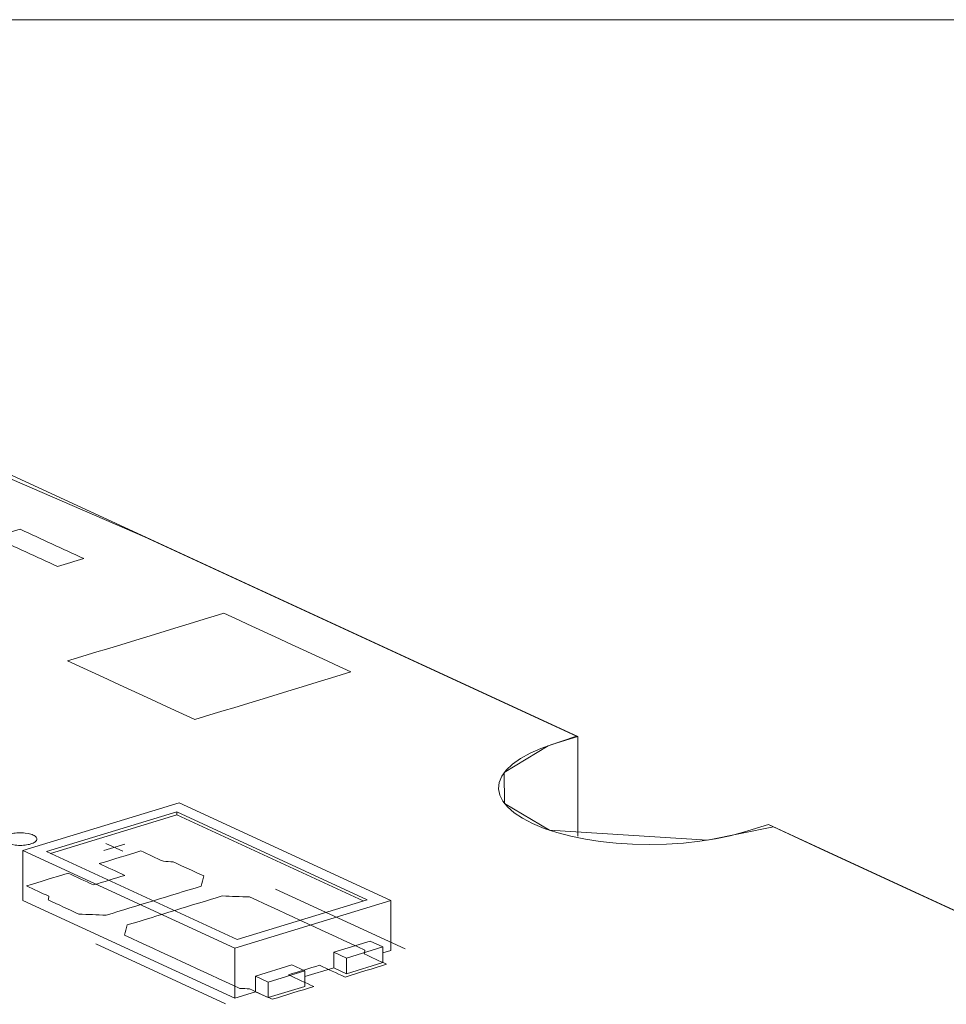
# Model space of a CAD drawing. Header units: inches. Extents: x 513 to 854, y 267 to 501.
# Tile 3 of 214: x 544 to 558, y 358 to 372. Entities that reach past the tile are written whole.
import ezdxf

# ---------------------------------------------------------------- set-up
doc = ezdxf.new("R2010")
doc.units = ezdxf.units.IN
doc.header["$MEASUREMENT"] = 0
doc.layers.add('1', color=7, linetype='Continuous')

# ---------------------------------------------------------------- blocks, each defined once
blk = doc.blocks.new('block 15')
at = {"layer": '1', "color": 8, "lineweight": 18, "true_color": 0x808080}
blk.add_lwpolyline([(722.856, 372.231), (522.61, 372.231)], dxfattribs=at)
blk = doc.blocks.new('block 2464')
at = {"layer": '1', "color": 155, "lineweight": 18, "true_color": 0x4c7299}
blk.add_lwpolyline([(549.528, 359.107), (546.372, 360.563)], dxfattribs=at)
blk = doc.blocks.new('block 2466')
at = {"layer": '1', "color": 155, "lineweight": 18, "true_color": 0x4c7299}
blk.add_lwpolyline([(547.237, 358.528), (544.397, 359.838)], dxfattribs=at)
blk = doc.blocks.new('block 2467')
at = {"layer": '1', "color": 155, "lineweight": 18, "true_color": 0x4c7299}
blk.add_lwpolyline([(549.176, 359.12), (547.237, 358.528)], dxfattribs=at)
blk = doc.blocks.new('block 2468')
at = {"layer": '1', "color": 155, "lineweight": 18, "true_color": 0x4c7299}
blk.add_lwpolyline([(544.397, 359.838), (546.336, 360.431)], dxfattribs=at)
blk = doc.blocks.new('block 2470')
at = {"layer": '1', "color": 155, "lineweight": 18, "true_color": 0x4c7299}
blk.add_lwpolyline([(546.372, 360.563), (544.045, 359.852)], dxfattribs=at)
blk = doc.blocks.new('block 2471')
at = {"layer": '1', "color": 155, "lineweight": 18, "true_color": 0x4c7299}
blk.add_lwpolyline([(548.054, 358.147), (548.244, 358.059)], dxfattribs=at)
blk = doc.blocks.new('block 2472')
at = {"layer": '1', "color": 155, "lineweight": 18, "true_color": 0x4c7299}
blk.add_lwpolyline([(547.701, 357.893), (547.511, 357.981)], dxfattribs=at)
blk = doc.blocks.new('block 2473')
at = {"layer": '1', "color": 155, "lineweight": 18, "true_color": 0x4c7299}
blk.add_lwpolyline([(548.864, 358.249), (549.407, 358.415)], dxfattribs=at)
blk = doc.blocks.new('block 2474')
at = {"layer": '1', "color": 155, "lineweight": 18, "true_color": 0x4c7299}
blk.add_lwpolyline([(548.675, 358.336), (548.864, 358.249)], dxfattribs=at)
blk = doc.blocks.new('block 2475')
at = {"layer": '1', "color": 155, "lineweight": 18, "true_color": 0x4c7299}
blk.add_lwpolyline([(549.407, 358.415), (549.218, 358.502)], dxfattribs=at)
blk = doc.blocks.new('block 2673')
at = {"layer": '1', "color": 155, "lineweight": 18, "true_color": 0x4c7299}
blk.add_lwpolyline([(546.336, 360.431), (549.176, 359.12)], dxfattribs=at)
blk = doc.blocks.new('block 2674')
at = {"layer": '1', "color": 155, "lineweight": 18, "true_color": 0x4c7299}
blk.add_lwpolyline([(548.244, 358.059), (547.701, 357.893)], dxfattribs=at)
blk = doc.blocks.new('block 2675')
at = {"layer": '1', "color": 155, "lineweight": 18, "true_color": 0x4c7299}
blk.add_lwpolyline([(544.045, 359.852), (547.201, 358.396)], dxfattribs=at)
blk = doc.blocks.new('block 2676')
at = {"layer": '1', "color": 155, "lineweight": 18, "true_color": 0x4c7299}
blk.add_lwpolyline([(547.201, 358.396), (549.528, 359.107)], dxfattribs=at)
blk = doc.blocks.new('block 3787')
at = {"layer": '1', "color": 155, "lineweight": 18, "true_color": 0x4c7299}
blk.add_lwpolyline([(552.311, 360.066), (552.311, 361.549)], dxfattribs=at)
blk = doc.blocks.new('block 3843')
at = {"layer": '1', "color": 155, "lineweight": 18, "true_color": 0x4c7299}
blk.add_lwpolyline([(547.201, 358.396), (547.201, 357.654)], dxfattribs=at)
blk = doc.blocks.new('block 3844')
at = {"layer": '1', "color": 155, "lineweight": 18, "true_color": 0x4c7299}
blk.add_lwpolyline([(546.336, 360.384), (546.336, 360.431)], dxfattribs=at)
blk = doc.blocks.new('block 3845')
at = {"layer": '1', "color": 155, "lineweight": 18, "true_color": 0x4c7299}
blk.add_lwpolyline([(549.528, 359.107), (549.528, 358.365)], dxfattribs=at)
blk = doc.blocks.new('block 3846')
at = {"layer": '1', "color": 155, "lineweight": 18, "true_color": 0x4c7299}
blk.add_lwpolyline([(544.045, 359.852), (544.045, 359.11)], dxfattribs=at)
blk = doc.blocks.new('block 3847')
at = {"layer": '1', "color": 155, "lineweight": 18, "true_color": 0x4c7299}
blk.add_lwpolyline([(544.457, 359.81), (546.336, 360.384)], dxfattribs=at)
blk = doc.blocks.new('block 3848')
at = {"layer": '1', "color": 155, "lineweight": 18, "true_color": 0x4c7299}
blk.add_lwpolyline([(546.336, 360.384), (549.116, 359.102)], dxfattribs=at)
blk = doc.blocks.new('block 3849')
at = {"layer": '1', "color": 155, "lineweight": 18, "true_color": 0x4c7299}
blk.add_lwpolyline([(547.511, 357.981), (547.511, 357.749)], dxfattribs=at)
blk = doc.blocks.new('block 3850')
at = {"layer": '1', "color": 155, "lineweight": 18, "true_color": 0x4c7299}
blk.add_lwpolyline([(548.675, 358.336), (548.675, 358.105)], dxfattribs=at)
blk = doc.blocks.new('block 3851')
at = {"layer": '1', "color": 155, "lineweight": 18, "true_color": 0x4c7299}
blk.add_lwpolyline([(547.511, 357.981), (548.054, 358.147)], dxfattribs=at)
blk = doc.blocks.new('block 3852')
at = {"layer": '1', "color": 155, "lineweight": 18, "true_color": 0x4c7299}
blk.add_lwpolyline([(549.218, 358.502), (548.675, 358.336)], dxfattribs=at)
blk = doc.blocks.new('block 3853')
at = {"layer": '1', "color": 155, "lineweight": 18, "true_color": 0x4c7299}
blk.add_lwpolyline([(548.244, 358.059), (548.244, 357.828)], dxfattribs=at)
blk = doc.blocks.new('block 3854')
at = {"layer": '1', "color": 155, "lineweight": 18, "true_color": 0x4c7299}
blk.add_lwpolyline([(547.701, 357.893), (547.701, 357.662)], dxfattribs=at)
blk = doc.blocks.new('block 3855')
at = {"layer": '1', "color": 155, "lineweight": 18, "true_color": 0x4c7299}
blk.add_lwpolyline([(548.864, 358.249), (548.864, 358.017)], dxfattribs=at)
blk = doc.blocks.new('block 3856')
at = {"layer": '1', "color": 155, "lineweight": 18, "true_color": 0x4c7299}
blk.add_lwpolyline([(549.407, 358.415), (549.407, 358.183)], dxfattribs=at)
blk = doc.blocks.new('block 3857')
at = {"layer": '1', "color": 155, "lineweight": 18, "true_color": 0x4c7299}
blk.add_lwpolyline([(548.244, 357.828), (547.701, 357.662)], dxfattribs=at)
blk = doc.blocks.new('block 3858')
at = {"layer": '1', "color": 155, "lineweight": 18, "true_color": 0x4c7299}
blk.add_lwpolyline([(548.864, 358.017), (549.407, 358.183)], dxfattribs=at)
blk = doc.blocks.new('block 3859')
at = {"layer": '1', "color": 155, "lineweight": 18, "true_color": 0x4c7299}
blk.add_lwpolyline([(548.675, 358.105), (548.864, 358.017)], dxfattribs=at)
blk = doc.blocks.new('block 3860')
at = {"layer": '1', "color": 155, "lineweight": 18, "true_color": 0x4c7299}
blk.add_lwpolyline([(547.701, 357.662), (547.511, 357.749)], dxfattribs=at)
blk = doc.blocks.new('block 3861')
at = {"layer": '1', "color": 155, "lineweight": 18, "true_color": 0x4c7299}
blk.add_lwpolyline([(544.045, 359.11), (547.201, 357.654)], dxfattribs=at)
blk = doc.blocks.new('block 3862')
at = {"layer": '1', "color": 155, "lineweight": 18, "true_color": 0x4c7299}
blk.add_lwpolyline([(547.201, 357.654), (547.511, 357.749)], dxfattribs=at)
blk = doc.blocks.new('block 3863')
at = {"layer": '1', "color": 155, "lineweight": 18, "true_color": 0x4c7299}
blk.add_lwpolyline([(549.407, 358.328), (549.528, 358.365)], dxfattribs=at)
blk = doc.blocks.new('block 3864')
at = {"layer": '1', "color": 155, "lineweight": 18, "true_color": 0x4c7299}
blk.add_lwpolyline([(548.244, 357.973), (548.675, 358.105)], dxfattribs=at)
blk = doc.blocks.new('block 4210')
at = {"layer": '1', "color": 18, "lineweight": 13, "true_color": 0x4c0000}
blk.add_lwpolyline([(547.062, 357.569), (545.13, 358.46)], dxfattribs=at)
blk = doc.blocks.new('block 4231')
at = {"layer": '1', "color": 18, "lineweight": 13, "true_color": 0x4c0000}
blk.add_lwpolyline([(547.062, 357.569), (545.13, 358.46)], dxfattribs=at)
blk = doc.blocks.new('block 4308')
at = {"layer": '1', "color": 18, "lineweight": 13, "true_color": 0x4c0000}
blk.add_lwpolyline([(542.92, 365.881), (552.311, 361.549)], dxfattribs=at)
blk = doc.blocks.new('block 4309')
at = {"layer": '1', "color": 18, "lineweight": 13, "true_color": 0x4c0000}
blk.add_lwpolyline([(555.152, 360.239), (626.556, 327.3)], dxfattribs=at)
blk = doc.blocks.new('block 4328')
at = {"layer": '1', "color": 18, "lineweight": 13, "true_color": 0x4c0000}
blk.add_lwpolyline([(549.74, 358.387), (547.809, 359.278)], dxfattribs=at)
blk = doc.blocks.new('block 4329')
at = {"layer": '1', "color": 18, "lineweight": 13, "true_color": 0x4c0000}
blk.add_lwpolyline([(545.28, 359.958), (545.533, 359.841)], dxfattribs=at)
blk = doc.blocks.new('block 4330')
at = {"layer": '1', "color": 18, "lineweight": 13, "true_color": 0x4c0000}
blk.add_lwpolyline([(545.251, 359.852), (545.562, 359.947)], dxfattribs=at)
blk = doc.blocks.new('block 4347')
at = {"layer": '1', "color": 18, "lineweight": 13, "true_color": 0x4c0000}
blk.add_lwpolyline([(549.74, 358.387), (547.809, 359.278)], dxfattribs=at)
blk = doc.blocks.new('block 4351')
at = {"layer": '1', "color": 18, "lineweight": 13, "true_color": 0x4c0000}
blk.add_lwpolyline([(542.92, 365.881), (552.311, 361.549)], dxfattribs=at)
blk = doc.blocks.new('block 4362')
at = {"layer": '1', "color": 18, "lineweight": 13, "true_color": 0x4c0000}
blk.add_lwpolyline([(555.152, 360.239), (626.556, 327.3)], dxfattribs=at)
blk = doc.blocks.new('block 4367')
at = {"layer": '1', "color": 18, "lineweight": 13, "true_color": 0x4c0000}
blk.add_lwpolyline([(545.251, 359.852), (545.562, 359.947)], dxfattribs=at)
blk = doc.blocks.new('block 4380')
at = {"layer": '1', "color": 18, "lineweight": 13, "true_color": 0x4c0000}
blk.add_lwpolyline([(545.28, 359.958), (545.533, 359.841)], dxfattribs=at)
blk = doc.blocks.new('block 6590')
at = {"layer": '1', "color": 155, "lineweight": 18, "true_color": 0x4c7299}
blk.add_lwpolyline([(555.152, 360.239), (560.758, 357.652)], dxfattribs=at)
blk = doc.blocks.new('block 6594')
at = {"layer": '1', "color": 155, "lineweight": 18, "true_color": 0x4c7299}
blk.add_lwpolyline([(542.92, 365.881), (552.311, 361.549)], dxfattribs=at)
blk = doc.blocks.new('block 6595')
at = {"layer": '1', "color": 155, "lineweight": 18, "true_color": 0x4c7299}
blk.add_lwpolyline([(552.311, 361.549), (551.941, 361.436), (551.763, 361.373), (551.601, 361.303), (551.458, 361.225), (551.338, 361.14), (551.245, 361.051), (551.179, 360.958), (551.142, 360.864), (551.133, 360.771), (551.151, 360.679), (551.195, 360.59), (551.265, 360.502), (551.363, 360.415), (551.488, 360.332), (551.638, 360.254), (551.81, 360.183), (552.002, 360.12), (552.208, 360.067), (552.425, 360.023), (552.648, 359.989), (552.882, 359.964), (553.128, 359.948), (553.381, 359.942), (553.636, 359.948), (553.888, 359.964), (554.133, 359.991), (554.366, 360.027), (554.583, 360.073), (554.781, 360.125), (555.152, 360.239)], dxfattribs=at)
blk = doc.blocks.new('block 6621')
at = {"layer": '1', "color": 18, "lineweight": 13, "true_color": 0x4c0000}
blk.add_open_spline([(548.844, 357.968), (549.051, 358.031), (549.258, 358.094), (549.464, 358.158), (549.353, 358.209), (549.241, 358.26), (549.13, 358.312), (549.133, 358.33), (549.136, 358.349), (549.14, 358.367), (548.567, 358.631), (547.994, 358.895), (547.421, 359.16), (547.286, 359.165), (547.15, 359.17), (547.015, 359.176), (546.543, 359.032), (546.072, 358.888), (545.6, 358.743), (545.586, 358.693), (545.573, 358.642), (545.559, 358.591), (546.132, 358.327), (546.705, 358.062), (547.278, 357.798), (547.327, 357.796), (547.375, 357.793), (547.423, 357.791), (547.535, 357.739), (547.647, 357.688), (547.758, 357.636), (547.965, 357.699), (548.172, 357.763), (548.379, 357.826), (548.252, 357.884), (548.126, 357.942), (548, 358), (548.155, 358.048), (548.31, 358.095), (548.465, 358.143), (548.591, 358.084), (548.718, 358.026), (548.844, 357.968)], degree=3, knots=[0, 0, 0, 0, 1, 1, 1, 2, 2, 2, 3, 3, 3, 4, 4, 4, 5, 5, 5, 6, 6, 6, 7, 7, 7, 8, 8, 8, 9, 9, 9, 10, 10, 10, 11, 11, 11, 12, 12, 12, 13, 13, 13, 14, 14, 14, 14], dxfattribs=at)
blk = doc.blocks.new('block 6623')
at = {"layer": '1', "color": 18, "lineweight": 18, "true_color": 0x4c0000}
blk.add_lwpolyline([(542.804, 365.845), (545.855, 364.527), (551.914, 361.732), (552.293, 361.557), (551.87, 361.413), (551.215, 361.013), (551.221, 360.552), (551.893, 360.154), (554.247, 360.007), (555.228, 360.204), (555.985, 359.854), (580.222, 348.674)], dxfattribs=at)
blk = doc.blocks.new('block 6696')
at = {"layer": '1', "color": 18, "lineweight": 18, "true_color": 0x4c0000}
blk.add_lwpolyline([(543.845, 360.095), (543.865, 360.101), (543.885, 360.105), (543.908, 360.109), (543.931, 360.112), (543.955, 360.115), (543.98, 360.116), (544.03, 360.116), (544.054, 360.114), (544.077, 360.112), (544.121, 360.105), (544.142, 360.101), (544.162, 360.095), (544.181, 360.089), (544.197, 360.082), (544.212, 360.074), (544.225, 360.066), (544.235, 360.058), (544.243, 360.049), (544.249, 360.04), (544.252, 360.031), (544.253, 360.022), (544.252, 360.013), (544.249, 360.004), (544.242, 359.995), (544.234, 359.986), (544.223, 359.978), (544.21, 359.97), (544.195, 359.962), (544.179, 359.956), (544.161, 359.95), (544.142, 359.944), (544.121, 359.94), (544.099, 359.936), (544.076, 359.933), (544.051, 359.93), (544.026, 359.929), (543.977, 359.929), (543.952, 359.931), (543.929, 359.933), (543.885, 359.94), (543.865, 359.944), (543.845, 359.95), (543.826, 359.956), (543.809, 359.963), (543.795, 359.971), (543.782, 359.979), (543.771, 359.987), (543.763, 359.996), (543.758, 360.005), (543.754, 360.013), (543.753, 360.022), (543.754, 360.032), (543.758, 360.041), (543.764, 360.05), (543.773, 360.059), (543.784, 360.067), (543.797, 360.075), (543.811, 360.083), (543.828, 360.089), (543.845, 360.095)], dxfattribs=at)
blk = doc.blocks.new('block 6698')
at = {"layer": '1', "color": 18, "lineweight": 18, "true_color": 0x4c0000}
blk.add_open_spline([(548.844, 357.968), (549.051, 358.031), (549.258, 358.094), (549.464, 358.158), (549.353, 358.209), (549.241, 358.26), (549.13, 358.312), (549.133, 358.33), (549.136, 358.349), (549.14, 358.367), (548.567, 358.631), (547.994, 358.895), (547.421, 359.16), (547.286, 359.165), (547.15, 359.17), (547.015, 359.176), (546.543, 359.032), (546.072, 358.888), (545.6, 358.743), (545.586, 358.693), (545.573, 358.642), (545.559, 358.591), (546.132, 358.327), (546.705, 358.062), (547.278, 357.798), (547.327, 357.796), (547.375, 357.793), (547.423, 357.791), (547.535, 357.739), (547.647, 357.688), (547.758, 357.636), (547.965, 357.699), (548.172, 357.763), (548.379, 357.826), (548.252, 357.884), (548.126, 357.942), (548, 358), (548.155, 358.048), (548.31, 358.095), (548.465, 358.143), (548.591, 358.084), (548.718, 358.026), (548.844, 357.968)], degree=3, knots=[0, 0, 0, 0, 1, 1, 1, 2, 2, 2, 3, 3, 3, 4, 4, 4, 5, 5, 5, 6, 6, 6, 7, 7, 7, 8, 8, 8, 9, 9, 9, 10, 10, 10, 11, 11, 11, 12, 12, 12, 13, 13, 13, 14, 14, 14, 14], dxfattribs=at)
blk = doc.blocks.new('block 6699')
at = {"layer": '1', "color": 18, "lineweight": 18, "true_color": 0x4c0000}
blk.add_open_spline([(548.844, 357.968), (549.051, 358.031), (549.258, 358.094), (549.464, 358.158), (549.353, 358.209), (549.241, 358.26), (549.13, 358.312), (549.133, 358.33), (549.136, 358.349), (549.14, 358.367), (548.567, 358.631), (547.994, 358.895), (547.421, 359.16), (547.286, 359.165), (547.15, 359.17), (547.015, 359.176), (546.543, 359.032), (546.072, 358.888), (545.6, 358.743), (545.586, 358.693), (545.573, 358.642), (545.559, 358.591), (546.132, 358.327), (546.705, 358.062), (547.278, 357.798), (547.327, 357.796), (547.375, 357.793), (547.423, 357.791), (547.535, 357.739), (547.647, 357.688), (547.758, 357.636), (547.965, 357.699), (548.172, 357.763), (548.379, 357.826), (548.252, 357.884), (548.126, 357.942), (548, 358), (548.155, 358.048), (548.31, 358.095), (548.465, 358.143), (548.591, 358.084), (548.718, 358.026), (548.844, 357.968)], degree=3, knots=[0, 0, 0, 0, 1, 1, 1, 2, 2, 2, 3, 3, 3, 4, 4, 4, 5, 5, 5, 6, 6, 6, 7, 7, 7, 8, 8, 8, 9, 9, 9, 10, 10, 10, 11, 11, 11, 12, 12, 12, 13, 13, 13, 14, 14, 14, 14], dxfattribs=at)
blk = doc.blocks.new('block 6700')
at = {"layer": '1', "color": 18, "lineweight": 18, "true_color": 0x4c0000}
blk.add_open_spline([(546.74, 359.474), (546.726, 359.423), (546.713, 359.372), (546.699, 359.321), (546.228, 359.177), (545.756, 359.033), (545.284, 358.889), (545.149, 358.894), (545.014, 358.9), (544.878, 358.905), (544.726, 358.975), (544.574, 359.046), (544.422, 359.116), (544.425, 359.134), (544.428, 359.152), (544.432, 359.171), (544.32, 359.222), (544.209, 359.274), (544.097, 359.325), (544.304, 359.388), (544.511, 359.451), (544.717, 359.515), (544.844, 359.456), (544.97, 359.398), (545.096, 359.34), (545.251, 359.387), (545.406, 359.435), (545.562, 359.482), (545.435, 359.54), (545.309, 359.599), (545.183, 359.657), (545.39, 359.72), (545.596, 359.783), (545.803, 359.846), (545.915, 359.795), (546.026, 359.743), (546.138, 359.692), (546.186, 359.689), (546.235, 359.687), (546.283, 359.684), (546.435, 359.614), (546.587, 359.544), (546.74, 359.474)], degree=3, knots=[0, 0, 0, 0, 1, 1, 1, 2, 2, 2, 3, 3, 3, 4, 4, 4, 5, 5, 5, 6, 6, 6, 7, 7, 7, 8, 8, 8, 9, 9, 9, 10, 10, 10, 11, 11, 11, 12, 12, 12, 13, 13, 13, 14, 14, 14, 14], dxfattribs=at)
blk = doc.blocks.new('block 6701')
at = {"layer": '1', "color": 18, "lineweight": 18, "true_color": 0x4c0000}
blk.add_open_spline([(546.74, 359.474), (546.726, 359.423), (546.713, 359.372), (546.699, 359.321), (546.228, 359.177), (545.756, 359.033), (545.284, 358.889), (545.149, 358.894), (545.014, 358.9), (544.878, 358.905), (544.726, 358.975), (544.574, 359.046), (544.422, 359.116), (544.425, 359.134), (544.428, 359.152), (544.432, 359.171), (544.32, 359.222), (544.209, 359.274), (544.097, 359.325), (544.304, 359.388), (544.511, 359.451), (544.717, 359.515), (544.844, 359.456), (544.97, 359.398), (545.096, 359.34), (545.251, 359.387), (545.406, 359.435), (545.562, 359.482), (545.435, 359.54), (545.309, 359.599), (545.183, 359.657), (545.39, 359.72), (545.596, 359.783), (545.803, 359.846), (545.915, 359.795), (546.026, 359.743), (546.138, 359.692), (546.186, 359.689), (546.235, 359.687), (546.283, 359.684), (546.435, 359.614), (546.587, 359.544), (546.74, 359.474)], degree=3, knots=[0, 0, 0, 0, 1, 1, 1, 2, 2, 2, 3, 3, 3, 4, 4, 4, 5, 5, 5, 6, 6, 6, 7, 7, 7, 8, 8, 8, 9, 9, 9, 10, 10, 10, 11, 11, 11, 12, 12, 12, 13, 13, 13, 14, 14, 14, 14], dxfattribs=at)
blk = doc.blocks.new('block 6810')
at = {"layer": '1', "color": 18, "lineweight": 13, "true_color": 0x4c0000}
blk.add_open_spline([(546.74, 359.474), (546.726, 359.423), (546.713, 359.372), (546.699, 359.321), (546.228, 359.177), (545.756, 359.033), (545.284, 358.889), (545.149, 358.894), (545.014, 358.9), (544.878, 358.905), (544.726, 358.975), (544.574, 359.046), (544.422, 359.116), (544.425, 359.134), (544.428, 359.152), (544.432, 359.171), (544.32, 359.222), (544.209, 359.274), (544.097, 359.325), (544.304, 359.388), (544.511, 359.451), (544.717, 359.515), (544.844, 359.456), (544.97, 359.398), (545.096, 359.34), (545.251, 359.387), (545.406, 359.435), (545.562, 359.482), (545.435, 359.54), (545.309, 359.599), (545.183, 359.657), (545.39, 359.72), (545.596, 359.783), (545.803, 359.846), (545.915, 359.795), (546.026, 359.743), (546.138, 359.692), (546.186, 359.689), (546.235, 359.687), (546.283, 359.684), (546.435, 359.614), (546.587, 359.544), (546.74, 359.474)], degree=3, knots=[0, 0, 0, 0, 1, 1, 1, 2, 2, 2, 3, 3, 3, 4, 4, 4, 5, 5, 5, 6, 6, 6, 7, 7, 7, 8, 8, 8, 9, 9, 9, 10, 10, 10, 11, 11, 11, 12, 12, 12, 13, 13, 13, 14, 14, 14, 14], dxfattribs=at)
blk = doc.blocks.new('block 6811')
at = {"layer": '1', "color": 18, "lineweight": 13, "true_color": 0x4c0000}
blk.add_open_spline([(546.74, 359.474), (546.726, 359.423), (546.713, 359.372), (546.699, 359.321), (546.228, 359.177), (545.756, 359.033), (545.284, 358.889), (545.149, 358.894), (545.014, 358.9), (544.878, 358.905), (544.726, 358.975), (544.574, 359.046), (544.422, 359.116), (544.425, 359.134), (544.428, 359.152), (544.432, 359.171), (544.32, 359.222), (544.209, 359.274), (544.097, 359.325), (544.304, 359.388), (544.511, 359.451), (544.717, 359.515), (544.844, 359.456), (544.97, 359.398), (545.096, 359.34), (545.251, 359.387), (545.406, 359.435), (545.562, 359.482), (545.435, 359.54), (545.309, 359.599), (545.183, 359.657), (545.39, 359.72), (545.596, 359.783), (545.803, 359.846), (545.915, 359.795), (546.026, 359.743), (546.138, 359.692), (546.186, 359.689), (546.235, 359.687), (546.283, 359.684), (546.435, 359.614), (546.587, 359.544), (546.74, 359.474)], degree=3, knots=[0, 0, 0, 0, 1, 1, 1, 2, 2, 2, 3, 3, 3, 4, 4, 4, 5, 5, 5, 6, 6, 6, 7, 7, 7, 8, 8, 8, 9, 9, 9, 10, 10, 10, 11, 11, 11, 12, 12, 12, 13, 13, 13, 14, 14, 14, 14], dxfattribs=at)
blk = doc.blocks.new('block 6822')
at = {"layer": '1', "color": 18, "lineweight": 13, "true_color": 0x4c0000}
blk.add_lwpolyline([(543.845, 360.095), (543.865, 360.101), (543.885, 360.105), (543.908, 360.109), (543.931, 360.112), (543.955, 360.115), (543.98, 360.116), (544.03, 360.116), (544.054, 360.114), (544.077, 360.112), (544.121, 360.105), (544.142, 360.101), (544.162, 360.095), (544.181, 360.089), (544.197, 360.082), (544.212, 360.074), (544.225, 360.066), (544.235, 360.058), (544.243, 360.049), (544.249, 360.04), (544.252, 360.031), (544.253, 360.022), (544.252, 360.013), (544.249, 360.004), (544.242, 359.995), (544.234, 359.986), (544.223, 359.978), (544.21, 359.97), (544.195, 359.962), (544.179, 359.956), (544.161, 359.95), (544.142, 359.944), (544.121, 359.94), (544.099, 359.936), (544.076, 359.933), (544.051, 359.93), (544.026, 359.929), (543.977, 359.929), (543.952, 359.931), (543.929, 359.933), (543.885, 359.94), (543.865, 359.944), (543.845, 359.95), (543.826, 359.956), (543.809, 359.963), (543.795, 359.971), (543.782, 359.979), (543.771, 359.987), (543.763, 359.996), (543.758, 360.005), (543.754, 360.013), (543.753, 360.022), (543.754, 360.032), (543.758, 360.041), (543.764, 360.05), (543.773, 360.059), (543.784, 360.067), (543.797, 360.075), (543.811, 360.083), (543.828, 360.089), (543.845, 360.095)], dxfattribs=at)
blk = doc.blocks.new('block 6838')
at = {"layer": '1', "color": 18, "lineweight": 13, "true_color": 0x4c0000}
blk.add_lwpolyline([(542.804, 365.845), (545.855, 364.527), (551.914, 361.732), (552.293, 361.557), (551.87, 361.413), (551.215, 361.013), (551.221, 360.552), (551.893, 360.154), (554.247, 360.007), (555.228, 360.204), (555.985, 359.854), (580.222, 348.674)], dxfattribs=at)
blk = doc.blocks.new('block 6854')
at = {"layer": '1', "color": 18, "lineweight": 13, "true_color": 0x4c0000}
blk.add_open_spline([(548.844, 357.968), (549.051, 358.031), (549.258, 358.094), (549.464, 358.158), (549.353, 358.209), (549.241, 358.26), (549.13, 358.312), (549.133, 358.33), (549.136, 358.349), (549.14, 358.367), (548.567, 358.631), (547.994, 358.895), (547.421, 359.16), (547.286, 359.165), (547.15, 359.17), (547.015, 359.176), (546.543, 359.032), (546.072, 358.888), (545.6, 358.743), (545.586, 358.693), (545.573, 358.642), (545.559, 358.591), (546.132, 358.327), (546.705, 358.062), (547.278, 357.798), (547.327, 357.796), (547.375, 357.793), (547.423, 357.791), (547.535, 357.739), (547.647, 357.688), (547.758, 357.636), (547.965, 357.699), (548.172, 357.763), (548.379, 357.826), (548.252, 357.884), (548.126, 357.942), (548, 358), (548.155, 358.048), (548.31, 358.095), (548.465, 358.143), (548.591, 358.084), (548.718, 358.026), (548.844, 357.968)], degree=3, knots=[0, 0, 0, 0, 1, 1, 1, 2, 2, 2, 3, 3, 3, 4, 4, 4, 5, 5, 5, 6, 6, 6, 7, 7, 7, 8, 8, 8, 9, 9, 9, 10, 10, 10, 11, 11, 11, 12, 12, 12, 13, 13, 13, 14, 14, 14, 14], dxfattribs=at)
blk = doc.blocks.new('block 7030')
at = {"layer": '1', "color": 18, "lineweight": 18, "true_color": 0x4c0000}
blk.add_open_spline([(544.003, 364.639), (544.319, 364.493), (544.635, 364.348), (544.95, 364.202), (544.821, 364.162), (544.692, 364.123), (544.562, 364.083), (544.247, 364.229), (543.931, 364.375), (543.615, 364.52), (543.745, 364.56), (543.874, 364.599), (544.003, 364.639)], degree=3, knots=[0, 0, 0, 0, 1, 1, 1, 2, 2, 2, 3, 3, 3, 4, 4, 4, 4], dxfattribs=at)
blk = doc.blocks.new('block 7033')
at = {"layer": '1', "color": 18, "lineweight": 13, "true_color": 0x4c0000}
blk.add_lwpolyline([(552.311, 361.549), (551.941, 361.436), (551.763, 361.373), (551.601, 361.303), (551.458, 361.225), (551.338, 361.14), (551.245, 361.051), (551.179, 360.958), (551.142, 360.864), (551.133, 360.771), (551.151, 360.679), (551.195, 360.59), (551.265, 360.502), (551.363, 360.415), (551.488, 360.332), (551.638, 360.254), (551.81, 360.183), (552.002, 360.12), (552.208, 360.067), (552.425, 360.023), (552.648, 359.989), (552.882, 359.964), (553.128, 359.948), (553.381, 359.942), (553.636, 359.948), (553.888, 359.964), (554.133, 359.991), (554.366, 360.027), (554.583, 360.073), (554.781, 360.125), (555.152, 360.239)], dxfattribs=at)
blk = doc.blocks.new('block 7036')
at = {"layer": '1', "color": 18, "lineweight": 18, "true_color": 0x4c0000}
blk.add_open_spline([(546.605, 361.803), (545.973, 362.094), (545.342, 362.386), (544.711, 362.677), (545.486, 362.914), (546.262, 363.151), (547.038, 363.388), (547.669, 363.097), (548.3, 362.805), (548.931, 362.514), (548.156, 362.277), (547.38, 362.04), (546.605, 361.803)], degree=3, knots=[0, 0, 0, 0, 1, 1, 1, 2, 2, 2, 3, 3, 3, 4, 4, 4, 4], dxfattribs=at)
blk = doc.blocks.new('block 7049')
at = {"layer": '1', "color": 18, "lineweight": 13, "true_color": 0x4c0000}
blk.add_open_spline([(546.605, 361.803), (545.973, 362.094), (545.342, 362.386), (544.711, 362.677), (545.486, 362.914), (546.262, 363.151), (547.038, 363.388), (547.669, 363.097), (548.3, 362.805), (548.931, 362.514), (548.156, 362.277), (547.38, 362.04), (546.605, 361.803)], degree=3, knots=[0, 0, 0, 0, 1, 1, 1, 2, 2, 2, 3, 3, 3, 4, 4, 4, 4], dxfattribs=at)
blk = doc.blocks.new('block 7051')
at = {"layer": '1', "color": 18, "lineweight": 13, "true_color": 0x4c0000}
blk.add_lwpolyline([(552.311, 361.549), (551.941, 361.436), (551.763, 361.373), (551.601, 361.303), (551.458, 361.225), (551.338, 361.14), (551.245, 361.051), (551.179, 360.958), (551.142, 360.864), (551.133, 360.771), (551.151, 360.679), (551.195, 360.59), (551.265, 360.502), (551.363, 360.415), (551.488, 360.332), (551.638, 360.254), (551.81, 360.183), (552.002, 360.12), (552.208, 360.067), (552.425, 360.023), (552.648, 359.989), (552.882, 359.964), (553.128, 359.948), (553.381, 359.942), (553.636, 359.948), (553.888, 359.964), (554.133, 359.991), (554.366, 360.027), (554.583, 360.073), (554.781, 360.125), (555.152, 360.239)], dxfattribs=at)
blk = doc.blocks.new('block 7053')
at = {"layer": '1', "color": 18, "lineweight": 13, "true_color": 0x4c0000}
blk.add_open_spline([(544.003, 364.639), (544.319, 364.493), (544.635, 364.348), (544.95, 364.202), (544.821, 364.162), (544.692, 364.123), (544.562, 364.083), (544.247, 364.229), (543.931, 364.375), (543.615, 364.52), (543.745, 364.56), (543.874, 364.599), (544.003, 364.639)], degree=3, knots=[0, 0, 0, 0, 1, 1, 1, 2, 2, 2, 3, 3, 3, 4, 4, 4, 4], dxfattribs=at)

msp = doc.modelspace()

# ---------------------------------------------------------------- block references
at = {"layer": '1'}
for name in ['block 15', 'block 4308', 'block 4351', 'block 6594', 'block 6623', 'block 6838', 'block 7030', 'block 7053', 'block 7036', 'block 7049', 'block 6595', 'block 7033', 'block 7051', 'block 3787', 'block 2470', 'block 2464', 'block 2468', 'block 3847', 'block 2673', 'block 3844', 'block 3848', 'block 4309', 'block 4362', 'block 6590', 'block 6696', 'block 6822', 'block 2675', 'block 3846', 'block 4330', 'block 4367', 'block 4329', 'block 4380', 'block 6700', 'block 6701', 'block 6810', 'block 6811', 'block 2466', 'block 4328', 'block 4347', 'block 6621', 'block 6698', 'block 6699', 'block 6854', 'block 2467', 'block 3861', 'block 2676', 'block 3845', 'block 4210', 'block 4231', 'block 3843', 'block 3852', 'block 2473', 'block 2475', 'block 3856', 'block 2474', 'block 3850', 'block 3855', 'block 3863', 'block 3851', 'block 2471', 'block 3864', 'block 3859', 'block 3858', 'block 2472', 'block 3849', 'block 2674', 'block 3853', 'block 3854', 'block 3857', 'block 3862', 'block 3860']:
    msp.add_blockref(name, (0, 0), dxfattribs=at)

doc.saveas('drawing.dxf')
